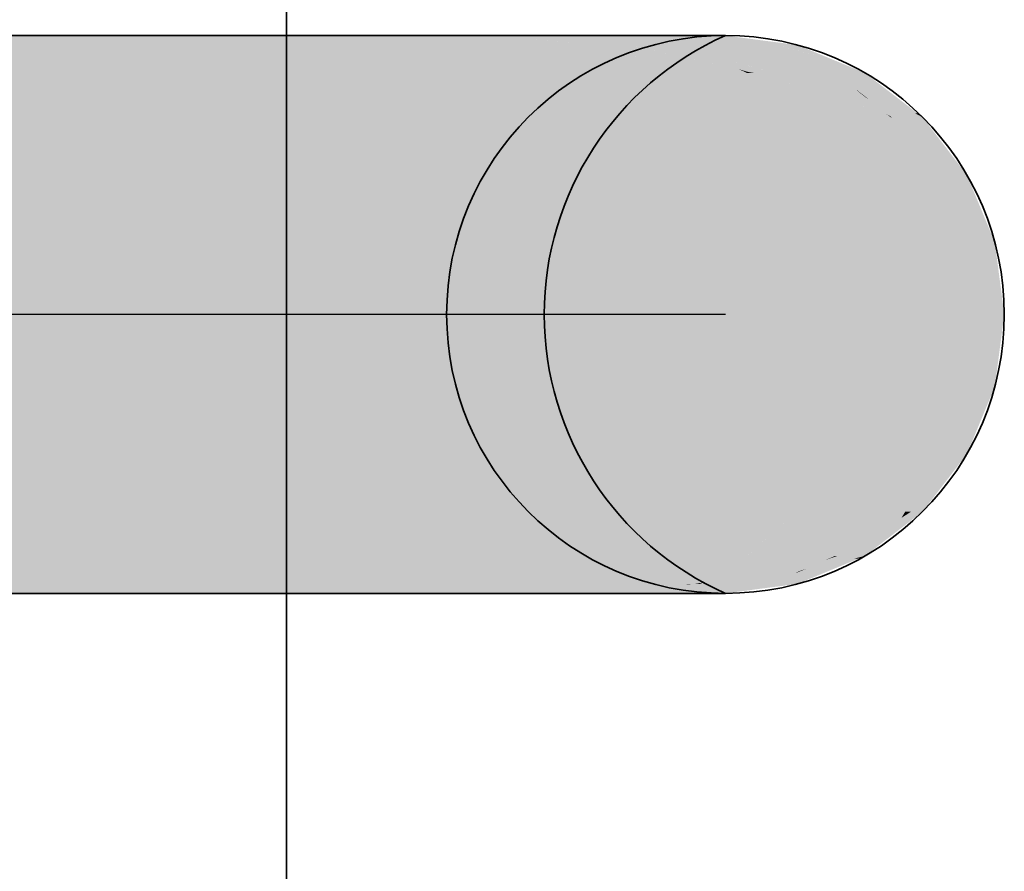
# Model space of a CAD drawing. Extents: x -459 to 541, y -543 to 550.
# Tile 45 of 256: x -217.58 to -213.55, y 25.21 to 28.7. Entities that reach past the tile are written whole.
import ezdxf
from ezdxf.lldxf.tags import DXFTag

# ---------------------------------------------------------------- set-up
doc = ezdxf.new("R2010")
doc.units = 0
doc.layers.get('0').update_dxf_attribs({"lineweight": 35})
for name, color, linetype, lineweight, true_color in [('A_Innenwand-A07ALC2Q1N', 7, 'Continuous', 35, 0x80ff80), ('H_Vorlauf', 1, 'Continuous', 35, 0xff0000), ('H_Vorlauf-Shading', 1, 'Continuous', 35, 0xff0000)]:
    doc.layers.add(name, color=color, linetype=linetype, lineweight=lineweight, true_color=true_color)
tags = doc.linetypes.add('STRICHPUNKT2', pattern=[12.7, 6.35, -3.175, 0, -3.175]).pattern_tags.tags
tags[10:11] = [DXFTag(74, 4), DXFTag(75, 0), DXFTag(340, '0'), DXFTag(46, 0.0), DXFTag(50, 0.0), DXFTag(44, 0.0), DXFTag(45, 0.0)]
tags[8:9] = [DXFTag(74, 4), DXFTag(75, 0), DXFTag(340, '0'), DXFTag(46, 0.0), DXFTag(50, 0.0), DXFTag(44, 0.0), DXFTag(45, 0.0)]
tags[6:7] = [DXFTag(74, 4), DXFTag(75, 0), DXFTag(340, '0'), DXFTag(46, 0.0), DXFTag(50, 0.0), DXFTag(44, 0.0), DXFTag(45, 0.0)]
tags[4:5] = [DXFTag(74, 4), DXFTag(75, 0), DXFTag(340, '0'), DXFTag(46, 0.0), DXFTag(50, 0.0), DXFTag(44, 0.0), DXFTag(45, 0.0)]

# ---------------------------------------------------------------- blocks, each defined once
blk = doc.blocks.new('3D-Ansicht-A07ALAKN1N', base_point=(-283.1415, -11.0399))
at = {"layer": 'H_Vorlauf-Shading', "color": 14, "true_color": 0x900000}
for points in [[(-216.8665, 28.5935), (-216.9431, 28.6325), (-217.7299, 28.5935), (-217.7299, 28.6325)], [(-213.6895, 27.4895), (-213.5765, 27.4895), (-213.7271, 27.7853), (-213.6335, 27.7853)], [(-213.6335, 27.7853), (-213.5765, 27.4895), (-213.6097, 27.7853), (-213.5526, 27.4895)], [(-213.5526, 27.4895), (-213.5469, 27.4895), (-213.6097, 27.7853), (-213.5859, 27.7853)], [(-213.7271, 27.1937), (-213.6134, 27.1937), (-213.6895, 27.4895), (-213.5765, 27.4895)], [(-213.5765, 27.4895), (-213.6134, 27.1937), (-213.5526, 27.4895), (-213.5896, 27.1937)], [(-213.5896, 27.1937), (-213.5859, 27.1937), (-213.5526, 27.4895), (-213.5469, 27.4895)], [(-216.9431, 26.3465), (-216.8665, 26.3854), (-217.7299, 26.3465), (-217.7299, 26.3854)]]:
    blk.add_solid(points, dxfattribs=at)
at = {"layer": 'H_Vorlauf-Shading', "color": 14, "true_color": 0x8f0000}
for points in [[(-216.062, 28.5935), (-216.2099, 28.6325), (-216.8665, 28.5935), (-216.9431, 28.6325)], [(-216.2099, 26.3465), (-216.062, 26.3854), (-216.9431, 26.3465), (-216.8665, 26.3854)]]:
    blk.add_solid(points, dxfattribs=at)
at = {"layer": 'H_Vorlauf-Shading', "color": 14, "true_color": 0x8c0000}
for points in [[(-216.062, 28.5935), (-215.6844, 28.6325), (-216.2099, 28.6325)], [(-216.062, 28.5935), (-215.3711, 28.5935), (-215.6844, 28.6325), (-215.5231, 28.6218)], [(-215.6844, 28.6325), (-215.6396, 28.6295), (-215.5803, 28.6325), (-215.546, 28.6261)], [(-215.6396, 28.6295), (-215.5231, 28.6218), (-215.546, 28.6261)], [(-213.8374, 28.061), (-213.7808, 28.061), (-214.0128, 28.2977), (-214.0081, 28.2977)], [(-213.9572, 28.2695), (-214.0081, 28.2977), (-213.7569, 28.061), (-213.7808, 28.061)], [(-213.9843, 28.2977), (-214.0081, 28.2977), (-213.9572, 28.2695)], [(-213.9333, 28.2977), (-213.9843, 28.2977), (-213.7882, 28.1759), (-213.9572, 28.2695)], [(-213.7882, 28.1759), (-213.8817, 28.2977), (-213.9333, 28.2977)], [(-213.7882, 28.1759), (-213.9572, 28.2695), (-213.7001, 28.061), (-213.7569, 28.061)], [(-214.0128, 26.6813), (-213.953, 26.6813), (-213.8374, 26.918), (-213.7418, 26.918)], [(-213.7418, 26.918), (-213.953, 26.6813), (-213.718, 26.918), (-213.9292, 26.6813)], [(-213.9292, 26.6813), (-213.8817, 26.6813), (-213.718, 26.918), (-213.7001, 26.918)], [(-215.5803, 26.3465), (-215.3711, 26.3854), (-216.2099, 26.3465), (-216.062, 26.3854)]]:
    blk.add_solid(points, dxfattribs=at)
at = {"layer": 'H_Vorlauf-Shading', "color": 16, "true_color": 0x890000}
for points in [[(-214.9263, 28.598), (-215.5803, 28.6325), (-215.0878, 28.5935), (-215.4746, 28.621)], [(-215.0972, 28.6325), (-215.5803, 28.6325), (-214.8902, 28.601), (-214.9263, 28.598)], [(-215.4746, 28.621), (-215.5803, 28.6325), (-215.546, 28.6261)], [(-215.546, 28.6261), (-215.5231, 28.6218), (-215.4298, 28.6162), (-215.4627, 28.6162)], [(-215.546, 28.6261), (-215.4298, 28.6162), (-215.4746, 28.621)], [(-215.3711, 28.5935), (-215.2212, 28.5935), (-215.5231, 28.6218)], [(-215.4063, 28.6162), (-215.4746, 28.621), (-215.4298, 28.6162)], [(-215.4627, 28.6162), (-215.2212, 28.5935), (-215.4298, 28.6162)], [(-215.0878, 28.5935), (-215.4063, 28.6162), (-215.2212, 28.5935), (-215.4298, 28.6162)], [(-214.9263, 28.598), (-215.0878, 28.5935), (-214.9807, 28.5935)], [(-214.841, 28.5935), (-214.9263, 28.598), (-214.9807, 28.5935)], [(-214.9263, 28.598), (-214.841, 28.5935), (-214.8902, 28.601)], [(-213.9146, 28.3143), (-214.2415, 28.4793), (-213.9661, 28.3143), (-214.1472, 28.406)], [(-214.1184, 28.4793), (-214.2415, 28.4793), (-213.9033, 28.3143), (-213.9146, 28.3143)], [(-214.1472, 28.406), (-214.2415, 28.4793), (-214.1524, 28.4086)], [(-214.1524, 28.4086), (-214.116, 28.3797), (-214.1472, 28.406), (-214.1031, 28.3716)], [(-213.9333, 28.2977), (-214.1472, 28.406), (-213.9843, 28.2977), (-214.1031, 28.3716)], [(-214.116, 28.3797), (-214.0298, 28.3112), (-214.1031, 28.3716), (-214.0081, 28.2977)], [(-214.1031, 28.3716), (-214.0081, 28.2977), (-213.9843, 28.2977)], [(-214.0128, 28.2977), (-214.0081, 28.2977), (-214.0298, 28.3112)], [(-213.8817, 28.2977), (-213.9146, 28.3143), (-213.9333, 28.2977), (-213.9661, 28.3143)], [(-213.9146, 28.3143), (-213.8817, 28.2977), (-213.9033, 28.3143)], [(-214.2415, 26.4996), (-214.2326, 26.4996), (-214.0128, 26.6813), (-213.953, 26.6813)], [(-213.9682, 26.6559), (-213.953, 26.6813), (-214.2088, 26.4996), (-214.2326, 26.4996)], [(-213.8817, 26.6813), (-213.9292, 26.6813), (-214.0137, 26.58), (-213.9682, 26.6559)], [(-213.9292, 26.6813), (-213.953, 26.6813), (-213.9682, 26.6559)], [(-214.0137, 26.58), (-213.9682, 26.6559), (-214.1619, 26.4996), (-214.2088, 26.4996)], [(-214.1619, 26.4996), (-214.1184, 26.4996), (-214.0137, 26.58)], [(-215.5803, 26.3465), (-215.3799, 26.3465), (-215.3711, 26.3854), (-214.9731, 26.3854)], [(-214.8585, 26.3828), (-215.0008, 26.3828), (-215.2727, 26.3465), (-215.3799, 26.3465)], [(-214.8585, 26.3828), (-215.2727, 26.3465), (-214.9364, 26.3709)], [(-215.2083, 26.3512), (-215.2727, 26.3465), (-215.0088, 26.3599), (-215.0972, 26.3465)], [(-214.9364, 26.3709), (-215.2083, 26.3512), (-215.0088, 26.3599)], [(-214.9731, 26.3854), (-215.0008, 26.3828), (-214.841, 26.3854), (-214.8585, 26.3828)]]:
    blk.add_solid(points, dxfattribs=at)
at = {"layer": 'H_Vorlauf-Shading', "color": 16, "true_color": 0x850000}
for points in [[(-214.8902, 28.601), (-214.812, 28.6325), (-215.0972, 28.6325)], [(-214.8902, 28.601), (-214.5626, 28.601), (-214.812, 28.6325), (-214.7009, 28.6199)], [(-214.7009, 28.6199), (-214.7935, 28.6325), (-214.812, 28.6325)], [(-214.841, 28.5935), (-214.5078, 28.5935), (-214.8902, 28.601), (-214.5626, 28.601)], [(-214.2415, 28.4793), (-214.4778, 28.5935), (-214.5078, 28.5935)], [(-214.4778, 28.5935), (-214.3779, 28.5669), (-214.3941, 28.5935), (-214.3297, 28.5669)], [(-214.2415, 28.4793), (-214.1184, 28.4793), (-214.4778, 28.5935), (-214.2424, 28.5307)], [(-214.3779, 28.5669), (-214.2424, 28.5307), (-214.3297, 28.5669)], [(-214.1615, 26.4892), (-214.3927, 26.4332), (-214.3941, 26.3854), (-214.5078, 26.3854)], [(-214.1615, 26.4892), (-214.3941, 26.3854), (-214.1436, 26.4892)], [(-214.1619, 26.4996), (-214.2088, 26.4996), (-214.3927, 26.4332), (-214.3547, 26.4489)], [(-214.1982, 26.4892), (-214.3927, 26.4332), (-214.1615, 26.4892)], [(-214.2326, 26.4996), (-214.2793, 26.4834), (-214.3547, 26.4489), (-214.3807, 26.4399)], [(-214.2088, 26.4996), (-214.2326, 26.4996), (-214.3547, 26.4489)], [(-214.2326, 26.4996), (-214.2415, 26.4996), (-214.2793, 26.4834)], [(-214.1619, 26.4996), (-214.1982, 26.4892), (-214.1184, 26.4996), (-214.1615, 26.4892)], [(-214.1184, 26.4996), (-214.1615, 26.4892), (-214.1436, 26.4892)], [(-214.3807, 26.4399), (-214.4041, 26.4299), (-214.3547, 26.4489), (-214.3927, 26.4332)], [(-214.4041, 26.4299), (-214.5078, 26.3854), (-214.3927, 26.4332)], [(-214.5078, 26.3854), (-214.7675, 26.3803), (-215.0972, 26.3465), (-214.9825, 26.3621)], [(-214.5078, 26.3854), (-215.0972, 26.3465), (-214.7935, 26.3465)], [(-215.0088, 26.3599), (-215.0972, 26.3465), (-214.9825, 26.3621)], [(-214.8635, 26.3784), (-214.9364, 26.3709), (-214.9825, 26.3621), (-215.0088, 26.3599)], [(-214.7675, 26.3803), (-214.8635, 26.3784), (-214.9825, 26.3621)], [(-214.8585, 26.3828), (-214.9364, 26.3709), (-214.812, 26.3854), (-214.8635, 26.3784)], [(-214.7947, 26.3854), (-214.8635, 26.3784), (-214.7066, 26.3854), (-214.7675, 26.3803)], [(-214.812, 26.3854), (-214.8635, 26.3784), (-214.7947, 26.3854)], [(-214.812, 26.3854), (-214.841, 26.3854), (-214.8585, 26.3828)], [(-214.7066, 26.3854), (-214.7675, 26.3803), (-214.6769, 26.3854), (-214.7667, 26.3803)], [(-214.7667, 26.3803), (-214.5078, 26.3854), (-214.6769, 26.3854)]]:
    blk.add_solid(points, dxfattribs=at)
at = {"layer": 'H_Vorlauf-Shading', "color": 16, "true_color": 0x810000}
for points in [[(-214.5357, 28.5986), (-214.4778, 28.5935), (-214.7009, 28.6199), (-214.7935, 28.6325)], [(-214.7935, 28.6325), (-214.6848, 28.6318), (-214.6926, 28.6325)], [(-214.7935, 28.6325), (-214.4778, 28.5935), (-214.6848, 28.6318), (-214.3941, 28.5935)], [(-214.5626, 28.601), (-214.5357, 28.5986), (-214.7009, 28.6199)], [(-214.6848, 28.6318), (-214.6899, 28.6325), (-214.6926, 28.6325)], [(-214.5078, 28.5935), (-214.4778, 28.5935), (-214.5626, 28.601)], [(-214.6899, 26.3465), (-214.3941, 26.3854), (-214.7935, 26.3465), (-214.5078, 26.3854)]]:
    blk.add_solid(points, dxfattribs=at)
at = {"layer": 'H_Vorlauf-Shading', "color": 14, "true_color": 0xb00000}
for points in [[(-216.7952, 28.4793), (-216.8665, 28.5935), (-217.7299, 28.4793), (-217.7299, 28.5935)], [(-216.8665, 26.3854), (-216.7952, 26.4996), (-217.7299, 26.3854), (-217.7299, 26.4996)]]:
    blk.add_solid(points, dxfattribs=at)
at = {"layer": 'H_Vorlauf-Shading', "color": 14, "true_color": 0xac0000}
for points in [[(-215.9242, 28.4793), (-216.062, 28.5935), (-216.7952, 28.4793), (-216.8665, 28.5935)], [(-214.1411, 27.7853), (-214.0722, 27.7853), (-214.2399, 28.061), (-214.2177, 28.061)], [(-214.0722, 27.7853), (-213.7271, 27.7853), (-214.2177, 28.061), (-213.8374, 28.061)], [(-214.2399, 26.918), (-214.1517, 26.918), (-214.1411, 27.1937), (-214.0381, 27.1937)], [(-214.1517, 26.918), (-213.8374, 26.918), (-214.0381, 27.1937), (-213.7271, 27.1937)], [(-216.062, 26.3854), (-215.9242, 26.4996), (-216.8665, 26.3854), (-216.7952, 26.4996)]]:
    blk.add_solid(points, dxfattribs=at)
at = {"layer": 'H_Vorlauf-Shading', "color": 14, "true_color": 0xa60000}
for points in [[(-215.1762, 28.4793), (-215.3711, 28.5935), (-215.9242, 28.4793), (-216.062, 28.5935)], [(-214.2177, 28.061), (-214.3973, 28.2977), (-214.296, 28.1453)], [(-214.2177, 28.061), (-213.8374, 28.061), (-214.3973, 28.2977), (-214.0128, 28.2977)], [(-214.2399, 28.061), (-214.2177, 28.061), (-214.296, 28.1453)], [(-214.3973, 26.6813), (-214.3443, 26.6813), (-214.2399, 26.918), (-214.1517, 26.918)], [(-214.3443, 26.6813), (-214.0128, 26.6813), (-214.1517, 26.918), (-213.8374, 26.918)], [(-215.3711, 26.3854), (-215.1762, 26.4996), (-216.062, 26.3854), (-215.9242, 26.4996)]]:
    blk.add_solid(points, dxfattribs=at)
at = {"layer": 'H_Vorlauf-Shading', "color": 14, "true_color": 0x9d0000}
for points in [[(-215.1762, 28.4793), (-214.8251, 28.4793), (-215.3711, 28.5935), (-215.2212, 28.5935)], [(-215.0878, 28.5935), (-215.2212, 28.5935), (-214.6185, 28.4871), (-214.8521, 28.4871)], [(-215.061, 28.5877), (-215.0271, 28.5832), (-215.0878, 28.5935), (-214.9807, 28.5935)], [(-215.0878, 28.5935), (-214.6185, 28.4871), (-214.6338, 28.4944)], [(-214.6338, 28.4944), (-214.7413, 28.5459), (-215.061, 28.5877)], [(-215.0271, 28.5832), (-214.7413, 28.5459), (-214.9807, 28.5935), (-214.841, 28.5935)], [(-214.8521, 28.4871), (-214.8251, 28.4793), (-214.6185, 28.4871), (-214.6023, 28.4793)], [(-214.3973, 28.2977), (-214.5732, 28.4793), (-214.6023, 28.4793)], [(-214.4821, 28.4793), (-214.5732, 28.4793), (-214.33, 28.4086), (-214.3446, 28.4086)], [(-214.3973, 28.2977), (-214.0128, 28.2977), (-214.5732, 28.4793), (-214.0298, 28.3112)], [(-214.4382, 28.4793), (-214.4821, 28.4793), (-214.2095, 28.4086), (-214.33, 28.4086)], [(-214.1524, 28.4086), (-214.2415, 28.4793), (-214.2095, 28.4086), (-214.4382, 28.4793)], [(-214.2095, 28.4086), (-214.3446, 28.4086), (-214.116, 28.3797), (-214.0298, 28.3112)], [(-214.1524, 28.4086), (-214.2095, 28.4086), (-214.116, 28.3797)], [(-214.6023, 26.4996), (-214.2415, 26.4996), (-214.3443, 26.6813), (-214.0128, 26.6813)], [(-214.6023, 26.4996), (-214.3443, 26.6813), (-214.6014, 26.5003)], [(-214.3443, 26.6813), (-214.3973, 26.6813), (-214.6014, 26.5003)], [(-215.3711, 26.3854), (-214.9731, 26.3854), (-215.1762, 26.4996), (-214.6027, 26.4996)], [(-214.9731, 26.3854), (-214.841, 26.3854), (-214.6027, 26.4996), (-214.6023, 26.4996)]]:
    blk.add_solid(points, dxfattribs=at)
at = {"layer": 'H_Vorlauf-Shading', "color": 14, "true_color": 0x920000}
for points in [[(-214.841, 28.5935), (-214.2415, 28.4793), (-214.5078, 28.5935)], [(-214.2415, 28.4793), (-214.841, 28.5935), (-214.571, 28.5022), (-214.7109, 28.538)], [(-214.7109, 28.538), (-214.841, 28.5935), (-214.7413, 28.5459)], [(-214.6338, 28.4944), (-214.7109, 28.538), (-214.7413, 28.5459)], [(-214.7109, 28.538), (-214.5732, 28.4793), (-214.4821, 28.4793)], [(-214.6338, 28.4944), (-214.6006, 28.484), (-214.7109, 28.538), (-214.5732, 28.4793)], [(-214.2415, 28.4793), (-214.571, 28.5022), (-214.4382, 28.4793)], [(-214.571, 28.5022), (-214.4821, 28.4793), (-214.4382, 28.4793)], [(-214.6185, 28.4871), (-214.6006, 28.484), (-214.6338, 28.4944)], [(-214.6023, 28.4793), (-214.5732, 28.4793), (-214.6185, 28.4871)], [(-214.841, 26.3854), (-214.2415, 26.4996), (-214.6023, 26.4996)], [(-214.841, 26.3854), (-214.812, 26.3854), (-214.2415, 26.4996), (-214.2793, 26.4834)], [(-214.5702, 26.4299), (-214.4352, 26.4299), (-214.2793, 26.4834), (-214.3807, 26.4399)], [(-214.4352, 26.4299), (-214.4041, 26.4299), (-214.3807, 26.4399)], [(-214.7726, 26.3927), (-214.6883, 26.3904), (-214.5702, 26.4299), (-214.5421, 26.4299)], [(-214.5421, 26.4299), (-214.6883, 26.3904), (-214.4352, 26.4299), (-214.655, 26.3895)], [(-214.655, 26.3895), (-214.5078, 26.3854), (-214.4352, 26.4299), (-214.4041, 26.4299)], [(-214.7726, 26.3927), (-214.812, 26.3854), (-214.7947, 26.3854)], [(-214.7947, 26.3854), (-214.7066, 26.3854), (-214.7726, 26.3927), (-214.6883, 26.3904)], [(-214.6883, 26.3904), (-214.7066, 26.3854), (-214.655, 26.3895), (-214.6769, 26.3854)], [(-214.6769, 26.3854), (-214.5078, 26.3854), (-214.655, 26.3895)]]:
    blk.add_solid(points, dxfattribs=at)
at = {"layer": 'H_Vorlauf-Shading', "color": 12, "true_color": 0xcc0000}
for points in [[(-216.7339, 28.2977), (-216.7952, 28.4793), (-217.7299, 28.2977), (-217.7299, 28.4793)], [(-214.1073, 27.4895), (-214.1411, 27.7853), (-214.7721, 27.4895), (-214.7996, 27.7853)], [(-214.1411, 27.1937), (-214.1073, 27.4895), (-214.7996, 27.1937), (-214.7721, 27.4895)], [(-216.7952, 26.4996), (-216.7339, 26.6813), (-217.7299, 26.4996), (-217.7299, 26.6813)]]:
    blk.add_solid(points, dxfattribs=at)
at = {"layer": 'H_Vorlauf-Shading', "color": 12, "true_color": 0xc70000}
for points in [[(-215.8058, 28.2977), (-215.9242, 28.4793), (-216.7339, 28.2977), (-216.7952, 28.4793)], [(-214.1411, 27.7853), (-214.2399, 28.061), (-214.7996, 27.7853), (-214.8804, 28.061)], [(-214.2399, 26.918), (-214.1411, 27.1937), (-214.8804, 26.918), (-214.7996, 27.1937)], [(-215.9242, 26.4996), (-215.8058, 26.6813), (-216.7952, 26.4996), (-216.7339, 26.6813)]]:
    blk.add_solid(points, dxfattribs=at)
at = {"layer": 'H_Vorlauf-Shading', "color": 12, "true_color": 0xbd0000}
for points in [[(-215.0088, 28.2977), (-215.1762, 28.4793), (-215.8058, 28.2977), (-215.9242, 28.4793)], [(-214.8804, 28.061), (-214.4757, 28.2977), (-215.0088, 28.2977)], [(-214.8804, 28.061), (-214.2399, 28.061), (-214.4757, 28.2977), (-214.296, 28.1453)], [(-214.296, 28.1453), (-214.3973, 28.2977), (-214.4757, 28.2977)], [(-214.3973, 26.6813), (-214.2399, 26.918), (-215.0088, 26.6813), (-214.8804, 26.918)], [(-215.1762, 26.4996), (-215.0088, 26.6813), (-215.9242, 26.4996), (-215.8058, 26.6813)]]:
    blk.add_solid(points, dxfattribs=at)
at = {"layer": 'H_Vorlauf-Shading', "color": 14, "true_color": 0xaf0000}
for points in [[(-215.0088, 28.2977), (-214.4757, 28.2977), (-215.1762, 28.4793), (-214.8251, 28.4793)], [(-214.4757, 28.2977), (-214.3973, 28.2977), (-214.8251, 28.4793), (-214.6023, 28.4793)], [(-214.1073, 27.4895), (-214.0109, 27.4895), (-214.1411, 27.7853), (-214.0722, 27.7853)], [(-214.0109, 27.4895), (-213.6895, 27.4895), (-214.0722, 27.7853), (-213.7271, 27.7853)], [(-214.1411, 27.1937), (-214.0381, 27.1937), (-214.1073, 27.4895), (-214.0109, 27.4895)], [(-214.0381, 27.1937), (-213.7271, 27.1937), (-214.0109, 27.4895), (-213.6895, 27.4895)], [(-214.6023, 26.4996), (-214.3973, 26.6813), (-215.1762, 26.4996), (-215.0088, 26.6813)]]:
    blk.add_solid(points, dxfattribs=at)
at = {"layer": 'H_Vorlauf-Shading', "color": 12, "true_color": 0xe40000}
for points in [[(-216.6869, 28.061), (-216.7339, 28.2977), (-217.7299, 28.061), (-217.7299, 28.2977)], [(-216.7339, 26.6813), (-216.6869, 26.918), (-217.7299, 26.6813), (-217.7299, 26.918)]]:
    blk.add_solid(points, dxfattribs=at)
at = {"layer": 'H_Vorlauf-Shading', "color": 12, "true_color": 0xdd0000}
for points in [[(-215.715, 28.061), (-215.8058, 28.2977), (-216.6869, 28.061), (-216.7339, 28.2977)], [(-214.7996, 27.7853), (-214.8804, 28.061), (-215.6579, 27.7853), (-215.715, 28.061)], [(-214.8804, 26.918), (-214.7996, 27.1937), (-215.715, 26.918), (-215.6579, 27.1937)], [(-215.8058, 26.6813), (-215.715, 26.918), (-216.7339, 26.6813), (-216.6869, 26.918)]]:
    blk.add_solid(points, dxfattribs=at)
at = {"layer": 'H_Vorlauf-Shading', "color": 12, "true_color": 0xd00000}
for points in [[(-214.8804, 28.061), (-215.0088, 28.2977), (-215.715, 28.061), (-215.8058, 28.2977)], [(-215.0088, 26.6813), (-214.8804, 26.918), (-215.8058, 26.6813), (-215.715, 26.918)]]:
    blk.add_solid(points, dxfattribs=at)
at = {"layer": 'H_Vorlauf-Shading', "color": 1, "true_color": 0xf40000}
for points in [[(-216.6574, 27.7853), (-216.6869, 28.061), (-217.7299, 27.7853), (-217.7299, 28.061)], [(-215.6384, 27.4895), (-215.6579, 27.7853), (-216.6473, 27.4895), (-216.6574, 27.7853)], [(-215.6579, 27.1937), (-215.6384, 27.4895), (-216.6574, 27.1937), (-216.6473, 27.4895)], [(-216.6869, 26.918), (-216.6574, 27.1937), (-217.7299, 26.918), (-217.7299, 27.1937)]]:
    blk.add_solid(points, dxfattribs=at)
at = {"layer": 'H_Vorlauf-Shading', "color": 1, "true_color": 0xec0000}
for points in [[(-215.6579, 27.7853), (-215.715, 28.061), (-216.6574, 27.7853), (-216.6869, 28.061)], [(-215.715, 26.918), (-215.6579, 27.1937), (-216.6869, 26.918), (-216.6574, 27.1937)]]:
    blk.add_solid(points, dxfattribs=at)
at = {"layer": 'H_Vorlauf-Shading', "color": 14, "true_color": 0x8e0000}
for points in [[(-213.7271, 27.7853), (-213.6335, 27.7853), (-213.8374, 28.061), (-213.7808, 28.061)], [(-213.7808, 28.061), (-213.6335, 27.7853), (-213.7569, 28.061), (-213.6097, 27.7853)], [(-213.6097, 27.7853), (-213.5859, 27.7853), (-213.7569, 28.061), (-213.7001, 28.061)], [(-213.8374, 26.918), (-213.7418, 26.918), (-213.7271, 27.1937), (-213.6134, 27.1937)], [(-213.6134, 27.1937), (-213.7418, 26.918), (-213.5896, 27.1937), (-213.718, 26.918)], [(-213.718, 26.918), (-213.7001, 26.918), (-213.5896, 27.1937), (-213.5859, 27.1937)]]:
    blk.add_solid(points, dxfattribs=at)
at = {"layer": 'H_Vorlauf-Shading', "color": 1, "true_color": 0xfc0000}
for points in [[(-216.6473, 27.4895), (-216.6574, 27.7853), (-217.7299, 27.4895), (-217.7299, 27.7853)], [(-216.6574, 27.1937), (-216.6473, 27.4895), (-217.7299, 27.1937), (-217.7299, 27.4895)]]:
    blk.add_solid(points, dxfattribs=at)
at = {"layer": 'H_Vorlauf-Shading', "color": 12, "true_color": 0xe30000}
for points in [[(-214.7721, 27.4895), (-214.7996, 27.7853), (-215.6384, 27.4895), (-215.6579, 27.7853)], [(-214.7996, 27.1937), (-214.7721, 27.4895), (-215.6579, 27.1937), (-215.6384, 27.4895)]]:
    blk.add_solid(points, dxfattribs=at)
blk = doc.blocks.new('Referenz-A07ALD1B1N', base_point=(-283.1415, -11.0399))
at = {"layer": 'A_Innenwand-A07ALC2Q1N', "color": 0, "linetype": 'ByBlock', "ltscale": 0.35}
blk.add_line((-216.4899, 14.0895), (-216.4899, 60.4895), dxfattribs=at)
blk.add_line((-216.4899, 14.0895), (-216.4899, 60.4895), dxfattribs=at)
blk = doc.blocks.new('Rohrbogen-A07ALD2J1N', base_point=(-217.7299, 26.3465))
at = {"color": 0, "linetype": 'ByBlock', "lineweight": -2, "ltscale": 0.35}
for p, q in [((-216.9431, 28.6325), (-217.7299, 28.6325)), ((-216.2099, 28.6325), (-216.9431, 28.6325)), ((-215.5803, 28.6325), (-216.2099, 28.6325)), ((-215.0972, 28.6325), (-215.5803, 28.6325)), ((-214.7935, 28.6325), (-215.0972, 28.6325)), ((-214.6899, 28.6325), (-214.7935, 28.6325)), ((-216.9431, 26.3465), (-217.7299, 26.3465)), ((-216.2099, 26.3465), (-216.9431, 26.3465)), ((-215.5803, 26.3465), (-216.2099, 26.3465)), ((-215.0972, 26.3465), (-215.5803, 26.3465)), ((-214.7935, 26.3465), (-215.0972, 26.3465)), ((-214.6899, 26.3465), (-214.7935, 26.3465))]:
    blk.add_line(p, q, dxfattribs=at)
at = {"color": 0, "linetype": 'STRICHPUNKT2', "lineweight": 25, "ltscale": 0.25}
blk.add_line((-214.6899, 27.4895), (-217.7299, 27.4895), dxfattribs=at)
at = {"color": 0, "linetype": 'ByBlock', "lineweight": -2, "ltscale": 0.35}
blk.add_circle((-214.6899, 27.4895), 1.143, dxfattribs=at)
at = {"color": 0, "lineweight": -2}
blk.add_ellipse((-214.1822, 27.4895), major_axis=(-0.5078, 1.143), ratio=1, start_param=0, end_param=2.305501, dxfattribs=at)
blk = doc.blocks.new('Stahlrohr nach DIN 2448-A07ALD2L1N', base_point=(-215.8329, 26.3465))
at = {"color": 0, "linetype": 'STRICHPUNKT2', "lineweight": 25, "ltscale": 0.25}
blk.add_line((-214.6899, 27.4895), (-214.6899, 27.4895), dxfattribs=at)
at = {"color": 0, "linetype": 'ByBlock', "lineweight": -2, "ltscale": 0.35}
blk.add_circle((-214.6899, 27.4895), 1.143, dxfattribs=at)

msp = doc.modelspace()

# ---------------------------------------------------------------- block references
at = {"color": 251, "lineweight": 25, "ltscale": 0.25, "true_color": 0x585858}
msp.add_blockref('Referenz-A07ALD1B1N', (-283.1415, -11.0399), dxfattribs=at)
msp.add_blockref('3D-Ansicht-A07ALAKN1N', (-283.1415, -11.0399))
at = {"layer": 'H_Vorlauf', "ltscale": 0.35}
for name, p in [('Rohrbogen-A07ALD2J1N', (-217.7299, 26.3465)), ('Stahlrohr nach DIN 2448-A07ALD2L1N', (-215.8329, 26.3465))]:
    msp.add_blockref(name, p, dxfattribs=at)

doc.saveas('drawing.dxf')
